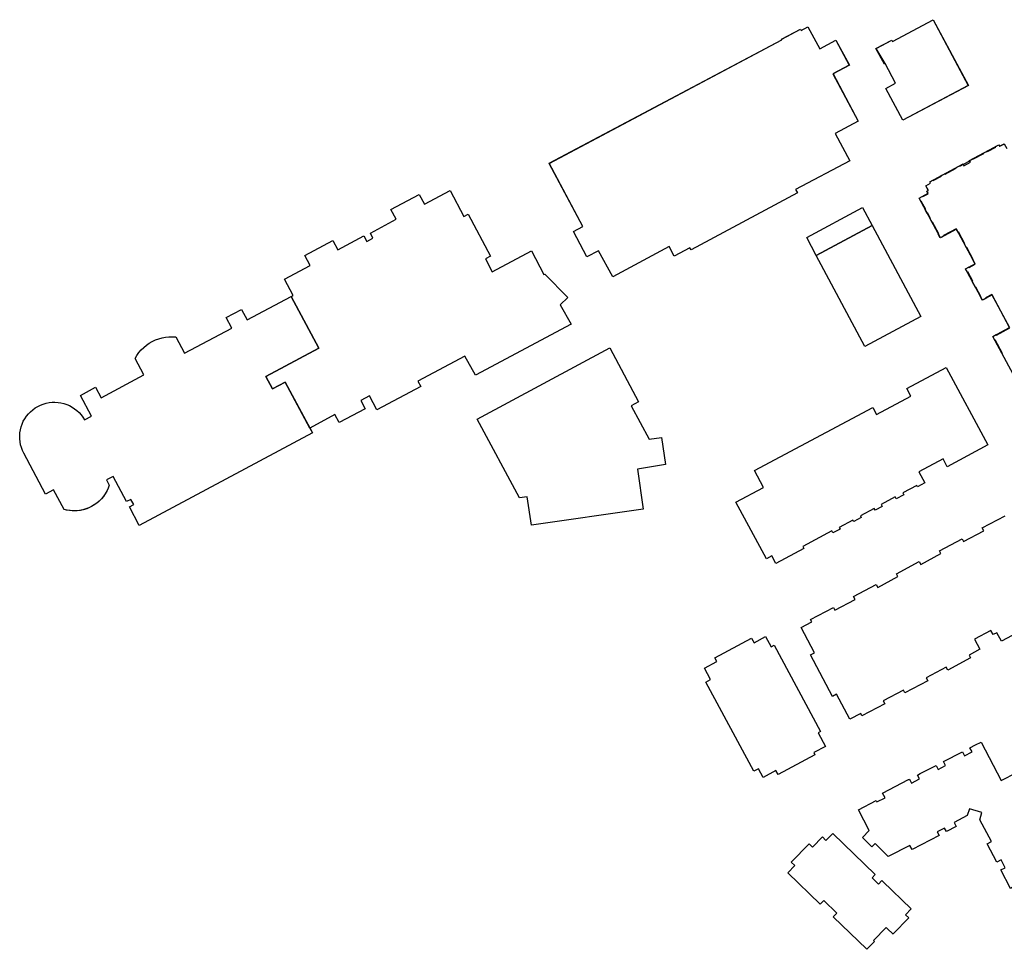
# Model space of a CAD drawing. Header units: inches. Extents: x 480978 to 483416, y 5454526 to 5457823.
# Tile 8 of 54: x 482541 to 482844, y 5455567 to 5455853. Entities that reach past the tile are written whole.
import ezdxf

# ---------------------------------------------------------------- set-up
doc = ezdxf.new("R2010")
doc.units = ezdxf.units.IN
doc.header["$MEASUREMENT"] = 0
for name, color, linetype in [('ubcv_building_records', 10, 'Continuous'), ('ubcv_buildings', 10, 'Continuous'), ('ubcv_buildings_uc', 10, 'Continuous'), ('ubcv_subbuildings', 10, 'Continuous')]:
    doc.layers.add(name, color=color, linetype=linetype)

# ---------------------------------------------------------------- blocks, each defined once
blk = doc.blocks.new('ubcv_campus_buildings_ACAD_1_FMEBLOCK12')
at = {"layer": 'ubcv_building_records'}
for points in [[(42.75, 26.7), (37.72, 24.01), (45.5, 9.44), (38.34, 5.63), (42.89, -2.76), (26.19, -11.57), (26.78, -12.68), (-6.06, -30.21), (-6.38, -29.62), (-11.21, -32.2), (-12.79, -29.24), (-30.2, -38.54), (-34.56, -30.51), (-38.18, -32.39), (-42.31, -24.56), (-39.42, -23), (-49.79, -3.55), (21.99, 34.55), (21.89, 34.73), (27.71, 37.84), (27.92, 37.44), (29.97, 38.54), (33.61, 31.72), (38.64, 34.41)], [(49.79, -22.75), (32.52, -31.94), (29.62, -26.41), (46.82, -17.17)]]:
    blk.add_lwpolyline(points, close=True, dxfattribs=at)
blk = doc.blocks.new('ubcv_campus_buildings_ACAD_1_FMEBLOCK45')
at = {"layer": 'ubcv_buildings_uc'}
for points in [[(16.01, 31.94), (22.21, 20.05), (27.06, 22.56), (28.45, 19.92), (29.83, 20.69), (32.91, 14.78), (31.55, 14.07), (32.68, 11.93), (34.03, 12.63), (38.51, 4.04), (37.22, 3.37), (38.47, 1.01), (39.74, 1.67), (40.17, 0.86), (43.57, -5.68), (37.82, -8.68), (37.69, -8.4), (35.55, -9.51), (35.69, -9.79), (35.75, -9.92), (36.17, -10.73), (27.77, -15.2), (26.37, -12.52), (25.07, -13.19), (22.1, -7.49), (23.48, -6.79), (22.24, -4.37), (20.86, -5.1), (17.88, 0.62), (19.19, 1.3), (15.62, 7.97), (16.25, 10.19), (12.45, 11.35), (11.73, 9.26), (7.69, 7.14), (8.38, 5.89), (5.34, 4.32), (4.76, 5.43), (2.51, 4.26), (3.06, 3.15), (-5.27, -1.15), (-5.9, 0.08), (-12.64, -3.33), (-16.64, 0.7), (-17.68, -0.36), (-20.57, 2.5), (-18.43, 4.66), (-21.73, 11.03), (-16.29, 13.88), (-16.08, 13.48), (-13.57, 14.73), (-14.33, 16.18), (-6.31, 20.35), (-6.15, 20.43), (-6.01, 20.5), (-5.4, 19.32), (-2.95, 20.59), (-3.56, 21.78), (-2.76, 22.2), (2.14, 24.74), (2.77, 23.53), (5.03, 24.7), (4.4, 25.91), (10.27, 28.96), (10.92, 27.73), (13.23, 28.92), (12.58, 30.16), (14.3, 31.05)], [(-29.67, 3.78), (-16.58, -8.85), (-17.59, -9.9), (-15.61, -11.82), (-14.59, -10.76), (-14.27, -11.07), (-5.55, -19.49), (-7.27, -21.27), (-6.29, -22.23), (-6.37, -22.31), (-10.96, -27.07), (-11.12, -27.24), (-12.95, -25.48), (-13.24, -25.19), (-17.16, -29.24), (-16.86, -29.53), (-19.19, -31.94), (-19.3, -31.83), (-29.46, -22.03), (-29.53, -21.96), (-28.45, -20.84), (-32.5, -16.94), (-33.57, -18.06), (-43.57, -8.41), (-41.38, -6.13), (-42.48, -5.06), (-37.01, 0.6), (-35.93, -0.44), (-32.89, 2.7), (-31.82, 1.63)]]:
    blk.add_lwpolyline(points, close=True, dxfattribs=at)
blk = doc.blocks.new('ubcv_campus_buildings_ACAD_1_FMEBLOCK90')
at = {"layer": 'ubcv_buildings'}
for points in [[(41.23, 32.93), (53.79, 39.63), (64.62, 19.34), (44.46, 8.65), (39.19, 18.44), (42.21, 20.04), (38.98, 26.09), (36.15, 30.77), (41, 33.36)], [(27.93, 25.6), (22.9, 22.92), (30.67, 8.35), (23.52, 4.53), (28.07, -3.86), (11.37, -12.67), (11.95, -13.77), (-20.89, -31.3), (-21.2, -30.71), (-26.04, -33.29), (-27.61, -30.33), (-45.03, -39.63), (-49.38, -31.61), (-53.01, -33.49), (-57.13, -25.66), (-54.24, -24.09), (-64.62, -4.65), (7.16, 33.45), (7.07, 33.64), (12.89, 36.74), (13.1, 36.35), (15.15, 37.44), (18.78, 30.63), (23.81, 33.31)], [(14.79, -27.5), (32, -18.26), (34.97, -23.85), (17.69, -33.03)]]:
    blk.add_lwpolyline(points, close=True, dxfattribs=at)

msp = doc.modelspace()

# ---------------------------------------------------------------- linework, layer by layer
at = {"layer": 'ubcv_building_records'}
for points in [[(482804.77, 5455844.58), (482809.63, 5455847.17), (482809.86, 5455846.73), (482822.42, 5455853.43), (482833.24, 5455833.15), (482813.08, 5455822.46), (482807.82, 5455832.24), (482810.84, 5455833.85), (482807.61, 5455839.89), (482807.35, 5455839.76)], [(482630.17, 5455727.57), (482622.62, 5455741.71), (482618.74, 5455739.64), (482616.69, 5455743.49), (482632.96, 5455752.17), (482624.45, 5455768.11), (482625.1, 5455768.46), (482622.43, 5455773.48), (482630.33, 5455777.69), (482628.7, 5455780.75), (482637.34, 5455785.36), (482638.86, 5455782.51), (482646.87, 5455786.79), (482647.77, 5455785.11), (482649.69, 5455786.14), (482648.87, 5455787.67), (482656.79, 5455791.9), (482655.2, 5455794.89), (482663.93, 5455799.55), (482665.52, 5455796.58), (482673.44, 5455800.81), (482677.7, 5455792.81), (482679.04, 5455793.53), (482685.89, 5455780.54), (482684.37, 5455779.68), (482686.47, 5455775.73), (482698.53, 5455782.16), (482702.39, 5455774.92), (482702.63, 5455775.01), (482709.73, 5455767.84), (482707.44, 5455765.52), (482710.76, 5455759.57), (482681.28, 5455743.84), (482677.98, 5455749.74), (482663.53, 5455742.03), (482664.42, 5455740.35), (482650.9, 5455733.13), (482648.57, 5455737.49), (482645.89, 5455736.06), (482647.25, 5455733.51), (482639.25, 5455729.23), (482637.89, 5455731.69)], [(482786.32, 5455780.77), (482803.59, 5455789.96), (482818.56, 5455761.92), (482801.3, 5455752.71)], [(482573.73, 5455704.88), (482569.57, 5455712.67), (482567.49, 5455711.56), (482568.37, 5455709.92), (482567.93, 5455708.76), (482567.45, 5455707.77), (482566.91, 5455706.93), (482566.07, 5455705.83), (482565.27, 5455705.06), (482565.05, 5455704.85), (482564.21, 5455704.18), (482563.66, 5455703.8), (482562.91, 5455703.36), (482561.42, 5455702.7), (482560.37, 5455702.38), (482559.5, 5455702.19), (482558.46, 5455702.06), (482557.78, 5455702.03), (482556.98, 5455702.05), (482556.11, 5455702.12), (482555.22, 5455702.28), (482554.43, 5455702.47), (482551.2, 5455708.53), (482548.74, 5455707.22), (482542.01, 5455719.82), (482541.61, 5455720.66), (482541.29, 5455721.52), (482541.03, 5455722.41), (482540.86, 5455723.32), (482540.77, 5455724.25), (482540.76, 5455725.17), (482540.83, 5455726.09), (482540.97, 5455727.01), (482541.2, 5455727.91), (482541.5, 5455728.78), (482541.88, 5455729.63), (482542.33, 5455730.44), (482542.84, 5455731.2), (482543.43, 5455731.92), (482544.07, 5455732.59), (482544.77, 5455733.2), (482545.51, 5455733.75), (482546.31, 5455734.22), (482547.14, 5455734.63), (482548, 5455734.97), (482548.89, 5455735.23), (482549.8, 5455735.41), (482550.72, 5455735.51), (482551.64, 5455735.54), (482552.57, 5455735.48), (482553.48, 5455735.34), (482554.38, 5455735.12), (482555.26, 5455734.83), (482556.11, 5455734.46), (482556.92, 5455734.02), (482557.7, 5455733.51), (482558.42, 5455732.94), (482559.1, 5455732.3), (482559.71, 5455731.61), (482560.27, 5455730.87), (482560.76, 5455730.08), (482562.89, 5455731.22), (482559.46, 5455737.64), (482564.14, 5455740.13), (482565.88, 5455736.87), (482579.08, 5455743.91), (482576.37, 5455749.04), (482576.92, 5455749.97), (482577.54, 5455750.84), (482578.24, 5455751.65), (482579.01, 5455752.41), (482579.83, 5455753.1), (482580.72, 5455753.71), (482581.65, 5455754.25), (482582.62, 5455754.71), (482583.63, 5455755.08), (482584.66, 5455755.37), (482585.72, 5455755.57), (482586.79, 5455755.68), (482587.86, 5455755.7), (482588.93, 5455755.63), (482591.62, 5455750.6), (482606.2, 5455758.39), (482604.46, 5455761.65), (482609.13, 5455764.15), (482610.88, 5455760.87), (482624.45, 5455768.11), (482632.96, 5455752.17), (482616.69, 5455743.49), (482618.74, 5455739.64), (482622.62, 5455741.71), (482630.99, 5455726.04), (482577.64, 5455697.56), (482574.59, 5455703.27), (482575.91, 5455703.98), (482575.06, 5455705.58)], [(482722.67, 5455752.3), (482731.55, 5455735.63), (482729.24, 5455734.45), (482734.79, 5455724.1), (482738.62, 5455724.62), (482739.89, 5455716.28), (482731.21, 5455714.91), (482732.96, 5455702.58), (482698.52, 5455697.61), (482697.19, 5455706.4), (482694.82, 5455706.07), (482681.83, 5455730.29)], [(482773.94, 5455685.8), (482772.71, 5455688.13), (482770.99, 5455687.21), (482761.6, 5455704.66), (482770.14, 5455709.25), (482767.34, 5455714.45), (482803.83, 5455733.87), (482804.94, 5455731.75), (482815.53, 5455737.42), (482814.3, 5455739.74), (482826.45, 5455746.25), (482839.23, 5455722.38), (482826.68, 5455715.65), (482825.45, 5455718.04), (482817.98, 5455714.1), (482819.8, 5455710.69), (482817.55, 5455709.48), (482817.36, 5455709.85), (482813.07, 5455707.54), (482813.37, 5455706.99), (482811.01, 5455705.72), (482810.69, 5455706.35), (482806.39, 5455704.04), (482806.72, 5455703.42), (482804.54, 5455702.25), (482804.24, 5455702.78), (482799.95, 5455700.47), (482800.21, 5455699.97), (482797.94, 5455698.76), (482797.68, 5455699.2), (482793.45, 5455696.94), (482793.72, 5455696.43), (482791.47, 5455695.23), (482791.12, 5455695.87), (482782.21, 5455691.09), (482782.57, 5455690.41)], [(482755.67, 5455655.62), (482755.08, 5455656.73), (482766.41, 5455662.81), (482767.23, 5455661.37), (482770.75, 5455663.26), (482772.41, 5455660.14), (482773.38, 5455660.65), (482787.62, 5455634.02), (482786.9, 5455633.64), (482789.16, 5455629.41), (482785.61, 5455627.5), (482785.97, 5455626.83), (482774.57, 5455620.72), (482773.91, 5455621.95), (482770.04, 5455619.87), (482768.6, 5455622.55), (482767.09, 5455621.74), (482752.27, 5455649.22), (482753.79, 5455650.03), (482751.88, 5455653.59)]]:
    msp.add_lwpolyline(points, close=True, dxfattribs=at)
for points in [[(482844.39, 5455749.4), (482844.25, 5455749.33), (482843.66, 5455750.44), (482843.8, 5455750.51), (482841.54, 5455754.74), (482841.41, 5455754.67), (482840.8, 5455755.81), (482841.84, 5455756.37), (482841.91, 5455756.24), (482846, 5455758.42), (482840.52, 5455768.71), (482838.57, 5455767.68), (482838.65, 5455767.54), (482837.55, 5455766.96), (482836.99, 5455768), (482837.13, 5455768.07), (482835.6, 5455770.94), (482835.46, 5455770.87), (482834.47, 5455772.73), (482834.6, 5455772.8), (482833.07, 5455775.67), (482832.94, 5455775.6), (482832.38, 5455776.64), (482833.48, 5455777.22), (482833.55, 5455777.09), (482835.38, 5455778.04), (482834.62, 5455779.44), (482834.75, 5455779.51), (482832.78, 5455783.21), (482832.65, 5455783.14), (482832.04, 5455784.28), (482832.17, 5455784.35), (482830.2, 5455788.05), (482830.07, 5455787.98), (482829.52, 5455789.01), (482825.64, 5455786.94), (482825.71, 5455786.81), (482824.59, 5455786.21), (482823.97, 5455787.36), (482824.11, 5455787.44), (482822.21, 5455791), (482822.07, 5455790.93), (482821.48, 5455792.04), (482821.62, 5455792.11), (482820.72, 5455793.78), (482820.59, 5455793.71), (482819.97, 5455794.86), (482820.11, 5455794.93), (482818.74, 5455797.5), (482818.61, 5455797.43), (482818.06, 5455798.45), (482819.18, 5455799.05), (482819.25, 5455798.91), (482820.87, 5455799.77), (482820.46, 5455800.54), (482820.9, 5455800.78), (482820.12, 5455802.26), (482821.57, 5455803.04), (482821.34, 5455803.48), (482822.33, 5455804.01), (482822.4, 5455803.87), (482824.96, 5455805.23), (482824.89, 5455805.37), (482826.01, 5455805.97), (482826.08, 5455805.83), (482829.49, 5455807.65), (482829.41, 5455807.78), (482830.54, 5455808.38), (482830.61, 5455808.25), (482833.53, 5455809.81), (482833.46, 5455809.94), (482834.58, 5455810.54), (482834.65, 5455810.4), (482838.06, 5455812.22), (482837.99, 5455812.36), (482839.11, 5455812.95), (482839.18, 5455812.82), (482841.74, 5455814.18), (482841.67, 5455814.32), (482842.65, 5455814.84), (482842.89, 5455814.41), (482844.34, 5455815.2), (482845.12, 5455813.73)], [(482863.91, 5455672.8), (482843.47, 5455661.84), (482842.04, 5455664.48), (482840.91, 5455663.88), (482840.22, 5455665.18), (482835.13, 5455662.47), (482836.77, 5455659.4), (482833.48, 5455657.59), (482833.92, 5455656.7), (482826.93, 5455652.96), (482826.46, 5455653.84), (482820.24, 5455650.52), (482820.71, 5455649.64), (482813.7, 5455645.9), (482813.23, 5455646.78), (482807.01, 5455643.46), (482807.48, 5455642.58), (482800.46, 5455638.84), (482800.08, 5455639.56), (482796.76, 5455637.78), (482792.64, 5455645.52), (482791.38, 5455644.85), (482784.57, 5455657.63), (482785.81, 5455658.29), (482781.68, 5455666.04), (482785, 5455667.81), (482784.62, 5455668.52), (482791.64, 5455672.26), (482792.1, 5455671.39), (482798.32, 5455674.71), (482797.85, 5455675.58), (482804.87, 5455679.32), (482805.33, 5455678.45), (482811.55, 5455681.77), (482811.09, 5455682.64), (482818.1, 5455686.39), (482818.57, 5455685.52), (482824.78, 5455688.84), (482824.32, 5455689.71), (482831.33, 5455693.45), (482831.8, 5455692.58), (482838.02, 5455695.9), (482837.55, 5455696.77), (482844.57, 5455700.51)]]:
    msp.add_lwpolyline(points, dxfattribs=at)
at = {"layer": 'ubcv_buildings'}
for points in [[(482847.8, 5455742.78), (482840.83, 5455755.81), (482845.96, 5455758.56), (482840.62, 5455768.58), (482837.58, 5455766.96), (482832.4, 5455776.63), (482835.33, 5455778.2), (482829.62, 5455788.89), (482824.62, 5455786.21), (482818.09, 5455798.45), (482820.83, 5455799.91), (482820.49, 5455800.54), (482820.94, 5455800.78), (482820.15, 5455802.26), (482821.61, 5455803.04), (482821.37, 5455803.48), (482831.62, 5455808.96), (482831.91, 5455808.42), (482833.87, 5455809.47), (482833.58, 5455810.01), (482842.69, 5455814.84), (482842.92, 5455814.41), (482844.37, 5455815.2)], [(482863.91, 5455672.8), (482843.47, 5455661.84), (482842.04, 5455664.48), (482840.91, 5455663.88), (482840.22, 5455665.18), (482835.13, 5455662.47), (482836.77, 5455659.4), (482833.48, 5455657.59), (482833.92, 5455656.7), (482826.93, 5455652.96), (482826.46, 5455653.84), (482820.24, 5455650.52), (482820.71, 5455649.64), (482813.7, 5455645.9), (482813.23, 5455646.78), (482807.01, 5455643.46), (482807.48, 5455642.58), (482800.46, 5455638.84), (482800.08, 5455639.56), (482796.76, 5455637.78), (482792.64, 5455645.52), (482791.38, 5455644.85), (482784.57, 5455657.63), (482785.81, 5455658.29), (482781.68, 5455666.04), (482785, 5455667.81), (482784.62, 5455668.52), (482791.64, 5455672.26), (482792.1, 5455671.39), (482798.32, 5455674.71), (482797.85, 5455675.58), (482804.87, 5455679.32), (482805.33, 5455678.45), (482811.55, 5455681.77), (482811.09, 5455682.64), (482818.1, 5455686.39), (482818.57, 5455685.52), (482824.78, 5455688.84), (482824.32, 5455689.71), (482831.33, 5455693.45), (482831.8, 5455692.58), (482838.02, 5455695.9), (482837.55, 5455696.77), (482844.57, 5455700.51)]]:
    msp.add_lwpolyline(points, dxfattribs=at)
for points in [[(482624.45, 5455768.11), (482625.1, 5455768.46), (482622.43, 5455773.48), (482630.33, 5455777.69), (482628.7, 5455780.75), (482637.34, 5455785.36), (482638.86, 5455782.51), (482646.87, 5455786.79), (482647.77, 5455785.11), (482649.69, 5455786.14), (482648.87, 5455787.67), (482656.79, 5455791.9), (482655.2, 5455794.89), (482663.93, 5455799.55), (482665.52, 5455796.58), (482673.44, 5455800.81), (482677.7, 5455792.81), (482679.04, 5455793.53), (482685.89, 5455780.54), (482684.37, 5455779.68), (482686.47, 5455775.73), (482698.53, 5455782.16), (482702.39, 5455774.92), (482702.63, 5455775.01), (482709.73, 5455767.84), (482707.44, 5455765.52), (482710.76, 5455759.57), (482681.28, 5455743.84), (482677.98, 5455749.74), (482663.53, 5455742.03), (482664.42, 5455740.35), (482650.9, 5455733.13), (482648.57, 5455737.49), (482645.89, 5455736.06), (482647.25, 5455733.51), (482639.25, 5455729.23), (482637.89, 5455731.69), (482630.17, 5455727.57), (482630.99, 5455726.04), (482577.64, 5455697.56), (482574.59, 5455703.27), (482575.91, 5455703.98), (482575.06, 5455705.58), (482573.73, 5455704.88), (482569.57, 5455712.67), (482567.49, 5455711.56), (482568.37, 5455709.92), (482568.03, 5455709.01), (482567.62, 5455708.13), (482567.13, 5455707.29), (482566.58, 5455706.49), (482565.96, 5455705.74), (482565.27, 5455705.05), (482564.53, 5455704.43), (482563.74, 5455703.86), (482562.91, 5455703.37), (482562.03, 5455702.95), (482561.13, 5455702.61), (482560.19, 5455702.34), (482559.24, 5455702.16), (482558.27, 5455702.05), (482557.3, 5455702.04), (482556.34, 5455702.1), (482555.38, 5455702.25), (482554.43, 5455702.47), (482551.2, 5455708.53), (482548.74, 5455707.22), (482542.01, 5455719.82), (482541.61, 5455720.66), (482541.29, 5455721.52), (482541.04, 5455722.41), (482540.86, 5455723.32), (482540.77, 5455724.25), (482540.76, 5455725.17), (482540.83, 5455726.09), (482540.97, 5455727.01), (482541.2, 5455727.91), (482541.5, 5455728.78), (482541.88, 5455729.63), (482542.33, 5455730.44), (482542.85, 5455731.2), (482543.43, 5455731.92), (482544.07, 5455732.59), (482544.77, 5455733.2), (482545.52, 5455733.75), (482546.31, 5455734.23), (482547.14, 5455734.63), (482548, 5455734.97), (482548.89, 5455735.23), (482549.8, 5455735.41), (482550.72, 5455735.51), (482551.64, 5455735.54), (482552.57, 5455735.48), (482553.48, 5455735.34), (482554.38, 5455735.12), (482555.26, 5455734.83), (482556.11, 5455734.46), (482556.92, 5455734.02), (482557.7, 5455733.51), (482558.42, 5455732.94), (482559.1, 5455732.3), (482559.71, 5455731.61), (482560.27, 5455730.87), (482560.76, 5455730.08), (482562.89, 5455731.22), (482559.46, 5455737.64), (482564.14, 5455740.13), (482565.88, 5455736.87), (482579.08, 5455743.91), (482576.37, 5455749.04), (482576.92, 5455749.97), (482577.54, 5455750.84), (482578.24, 5455751.65), (482579.01, 5455752.41), (482579.83, 5455753.1), (482580.72, 5455753.71), (482581.65, 5455754.25), (482582.62, 5455754.71), (482583.63, 5455755.08), (482584.66, 5455755.37), (482585.72, 5455755.57), (482586.79, 5455755.68), (482587.86, 5455755.7), (482588.93, 5455755.63), (482591.62, 5455750.6), (482606.2, 5455758.39), (482604.46, 5455761.65), (482609.13, 5455764.15), (482610.88, 5455760.87)], [(482786.32, 5455780.77), (482803.59, 5455789.96), (482818.56, 5455761.92), (482801.3, 5455752.71)], [(482722.67, 5455752.3), (482731.55, 5455735.63), (482729.24, 5455734.45), (482734.79, 5455724.1), (482738.62, 5455724.62), (482739.89, 5455716.28), (482731.21, 5455714.91), (482732.96, 5455702.58), (482698.52, 5455697.61), (482697.19, 5455706.4), (482694.82, 5455706.07), (482681.83, 5455730.29)], [(482773.94, 5455685.8), (482772.71, 5455688.13), (482770.99, 5455687.21), (482761.6, 5455704.66), (482770.14, 5455709.25), (482767.34, 5455714.45), (482803.83, 5455733.87), (482804.94, 5455731.75), (482815.53, 5455737.42), (482814.3, 5455739.74), (482826.45, 5455746.25), (482839.23, 5455722.38), (482826.68, 5455715.65), (482825.45, 5455718.04), (482817.98, 5455714.1), (482819.8, 5455710.69), (482817.55, 5455709.48), (482817.36, 5455709.85), (482813.07, 5455707.54), (482813.37, 5455706.99), (482811.01, 5455705.72), (482810.69, 5455706.35), (482806.39, 5455704.04), (482806.72, 5455703.42), (482804.54, 5455702.25), (482804.24, 5455702.78), (482799.95, 5455700.47), (482800.21, 5455699.97), (482797.94, 5455698.76), (482797.68, 5455699.2), (482793.45, 5455696.94), (482793.72, 5455696.43), (482791.47, 5455695.23), (482791.12, 5455695.87), (482782.21, 5455691.09), (482782.57, 5455690.41)], [(482755.67, 5455655.62), (482755.08, 5455656.73), (482766.41, 5455662.81), (482767.23, 5455661.37), (482770.75, 5455663.26), (482772.41, 5455660.14), (482773.38, 5455660.65), (482787.62, 5455634.02), (482786.9, 5455633.64), (482789.16, 5455629.41), (482785.61, 5455627.5), (482785.97, 5455626.83), (482774.57, 5455620.72), (482773.91, 5455621.95), (482770.04, 5455619.87), (482768.6, 5455622.55), (482767.09, 5455621.74), (482752.27, 5455649.22), (482753.79, 5455650.03), (482751.88, 5455653.59)]]:
    msp.add_lwpolyline(points, close=True, dxfattribs=at)
at = {"layer": 'ubcv_subbuildings'}
for points in [[(482796.55, 5455839.41), (482791.52, 5455836.72), (482799.3, 5455822.16), (482792.14, 5455818.34), (482796.7, 5455809.95), (482779.99, 5455801.14), (482780.58, 5455800.03), (482747.74, 5455782.5), (482747.42, 5455783.09), (482742.59, 5455780.51), (482741.01, 5455783.47), (482723.6, 5455774.18), (482719.24, 5455782.2), (482715.62, 5455780.32), (482711.49, 5455788.15), (482714.38, 5455789.71), (482704.01, 5455809.16), (482775.79, 5455847.26), (482775.69, 5455847.44), (482781.51, 5455850.55), (482781.72, 5455850.15), (482783.77, 5455851.25), (482787.41, 5455844.43), (482792.44, 5455847.12)], [(482804.77, 5455844.58), (482809.63, 5455847.17), (482809.86, 5455846.73), (482822.42, 5455853.43), (482833.24, 5455833.15), (482813.08, 5455822.46), (482807.82, 5455832.24), (482810.84, 5455833.85), (482807.61, 5455839.89), (482807.35, 5455839.76)], [(482803.59, 5455789.96), (482786.32, 5455780.77), (482783.42, 5455786.3), (482800.62, 5455795.54)]]:
    msp.add_lwpolyline(points, close=True, dxfattribs=at)

# ---------------------------------------------------------------- block references
at = {"layer": 'ubcv_building_records'}
msp.add_blockref('ubcv_campus_buildings_ACAD_1_FMEBLOCK12', (482753.8, 5455812.71), dxfattribs=at)
at = {"layer": 'ubcv_buildings'}
msp.add_blockref('ubcv_campus_buildings_ACAD_1_FMEBLOCK90', (482768.63, 5455813.8), dxfattribs=at)
at = {"layer": 'ubcv_buildings_uc'}
msp.add_blockref('ubcv_campus_buildings_ACAD_1_FMEBLOCK45', (482821.15, 5455598.82), dxfattribs=at)

doc.saveas('drawing.dxf')
